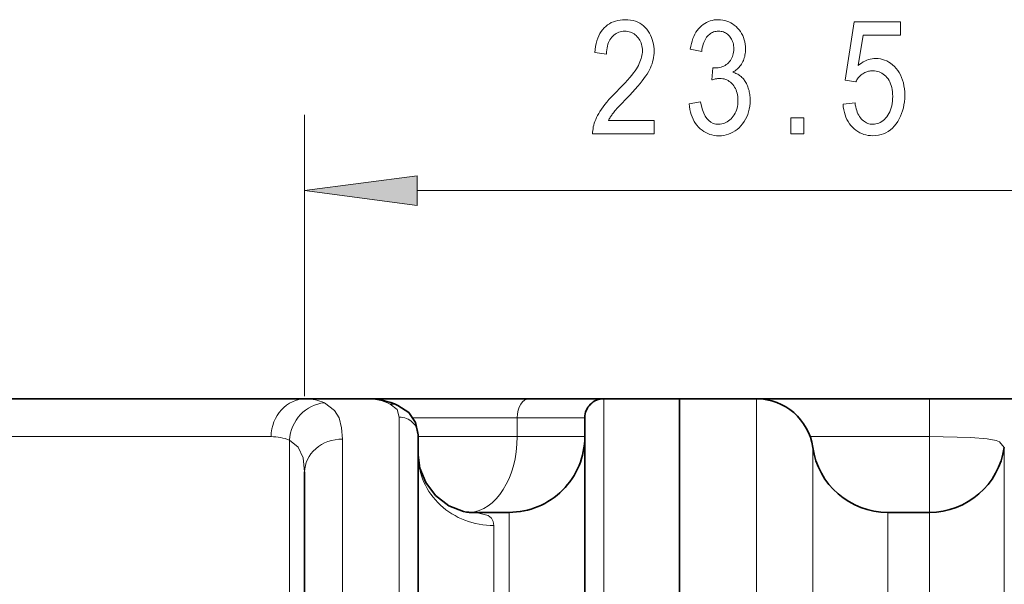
# Model space of a CAD drawing. Extents: x 5 to 415, y 5 to 296.
# Tile 55 of 58: x 373 to 399, y 260 to 275. Entities that reach past the tile are written whole.
import ezdxf

# ---------------------------------------------------------------- set-up
doc = ezdxf.new("R2010")
doc.units = 0

msp = doc.modelspace()

# ---------------------------------------------------------------- linework, layer by layer
at = {"color": 7, "lineweight": 13, "ltscale": 0.185757}
msp.add_line((380.085144, 264.664551), (380.085144, 272.094849), dxfattribs=at)
at = {"color": 7, "lineweight": 13, "ltscale": 0.438783}
msp.add_line((383.059479, 270.094849), (400.610809, 270.094849), dxfattribs=at)
at = {"color": 7, "lineweight": 35}
msp.add_line((386.413025, 264.596985), (358.371216, 264.596985), dxfattribs=at)
at = {"color": 7, "lineweight": 35, "ltscale": 0.322962}
msp.add_line((367.203125, 264.596985), (380.121613, 264.596985), dxfattribs=at)
at = {"color": 7, "lineweight": 35, "ltscale": 0.040739}
msp.add_line((380.121613, 264.596985), (381.75116, 264.596985), dxfattribs=at)
at = {"color": 7, "lineweight": 35, "ltscale": 0.106731}
msp.add_line((386.020477, 264.596985), (381.751221, 264.596985), dxfattribs=at)
at = {"color": 7, "lineweight": 35, "ltscale": 0.049117}
msp.add_line((386.020477, 264.596985), (387.985138, 264.596985), dxfattribs=at)
at = {"color": 7, "lineweight": 35, "ltscale": 0.089303}
msp.add_line((386.413025, 264.596985), (389.985138, 264.596985), dxfattribs=at)
at = {"color": 7, "lineweight": 13, "ltscale": 0.2}
for p, q in [((387.985138, 264.596985), (387.985138, 256.596985)), ((392.021057, 256.596985), (392.021057, 264.596985))]:
    msp.add_line(p, q, dxfattribs=at)
at = {"color": 7, "lineweight": 35, "ltscale": 0.05}
msp.add_line((387.985138, 264.596985), (389.985138, 264.596985), dxfattribs=at)
at = {"color": 7, "lineweight": 35, "ltscale": 0.050898}
msp.add_line((392.021057, 264.596985), (389.985138, 264.596985), dxfattribs=at)
at = {"color": 7, "lineweight": 35, "ltscale": 0.2}
for p, q in [((389.985138, 256.596985), (389.985138, 264.596985)), ((389.985138, 264.596985), (389.985138, 256.596985))]:
    msp.add_line(p, q, dxfattribs=at)
at = {"color": 7, "lineweight": 35, "ltscale": 0.1141}
msp.add_line((392.021149, 264.596985), (396.585144, 264.596985), dxfattribs=at)
at = {"color": 7, "lineweight": 35, "ltscale": 0.086603}
msp.add_line((396.585144, 264.596985), (400.049255, 264.596985), dxfattribs=at)
at = {"color": 7, "lineweight": 13, "ltscale": 0.025}
msp.add_line((396.585144, 263.596985), (396.585144, 264.596985), dxfattribs=at)
at = {"color": 7, "lineweight": 13, "ltscale": 0.187842}
msp.add_line((382.585144, 256.596985), (382.585144, 264.110657), dxfattribs=at)
at = {"color": 7, "lineweight": 13, "ltscale": 0.068739}
msp.add_line((385.699097, 264.096985), (382.949524, 264.096985), dxfattribs=at)
at = {"color": 7, "lineweight": 13, "ltscale": 0.0125}
msp.add_line((385.699097, 263.596985), (385.699097, 264.096985), dxfattribs=at)
at = {"color": 7, "lineweight": 13, "ltscale": 0.044651}
for p, q in [((385.699097, 264.096985), (387.485138, 264.096985)), ((387.485138, 263.596985), (385.699097, 263.596985))]:
    msp.add_line(p, q, dxfattribs=at)
at = {"color": 7, "lineweight": 35, "ltscale": 0.1875}
msp.add_line((387.485138, 264.096985), (387.485138, 256.596985), dxfattribs=at)
at = {"color": 7, "lineweight": 13, "ltscale": 0.322962}
msp.add_line((366.282623, 263.596985), (379.201111, 263.596985), dxfattribs=at)
at = {"color": 7, "lineweight": 13}
msp.add_line((379.687683, 224.762924), (379.687683, 263.502502), dxfattribs=at)
at = {"color": 7, "lineweight": 13, "ltscale": 0.17336}
msp.add_line((381.085144, 256.596985), (381.085144, 263.531372), dxfattribs=at)
at = {"color": 7, "lineweight": 35, "ltscale": 0.176102}
msp.add_line((383.085144, 256.596985), (383.085144, 263.641052), dxfattribs=at)
at = {"color": 7, "lineweight": 13, "ltscale": 0.065347}
msp.add_line((385.699097, 263.596985), (383.085236, 263.596985), dxfattribs=at)
at = {"color": 7, "lineweight": 13, "ltscale": 0.078745}
msp.add_line((393.435333, 263.596985), (396.585144, 263.596985), dxfattribs=at)
at = {"color": 7, "lineweight": 13, "ltscale": 0.05}
msp.add_line((396.585144, 263.596985), (396.585144, 261.596985), dxfattribs=at)
at = {"color": 7, "lineweight": 13, "ltscale": 0.167857}
for p, q in [((393.505646, 256.596985), (393.505646, 263.311279)), ((398.564636, 263.311279), (398.564636, 256.596985))]:
    msp.add_line(p, q, dxfattribs=at)
at = {"color": 7, "lineweight": 35, "ltscale": 0.151689}
msp.add_line((380.085144, 256.596985), (380.085144, 262.664551), dxfattribs=at)
at = {"color": 7, "lineweight": 35, "ltscale": 0.025452}
msp.add_line((385.485138, 261.596985), (384.467072, 261.596985), dxfattribs=at)
at = {"color": 7, "lineweight": 13, "ltscale": 0.125}
for p, q in [((385.485138, 261.596985), (385.485138, 256.596985)), ((395.485138, 256.596985), (395.485138, 261.596985)), ((396.585144, 261.596985), (396.585144, 256.596985))]:
    msp.add_line(p, q, dxfattribs=at)
at = {"color": 7, "lineweight": 35, "ltscale": 0.0275}
msp.add_line((396.585144, 261.596985), (395.485138, 261.596985), dxfattribs=at)
at = {"color": 7, "lineweight": 13, "ltscale": 0.116235}
msp.add_line((385.085144, 256.596985), (385.085144, 261.246368), dxfattribs=at)
at = {"color": 7, "lineweight": 13}
for points in [[(389.319519, 271.948883), (389.319519, 271.594849), (387.692657, 271.594849), (387.692841, 271.638336), (387.695892, 271.682861), (387.701752, 271.728394), (387.71048, 271.774933), (387.722076, 271.82251), (387.736481, 271.871094), (387.753754, 271.920746), (387.773834, 271.971375), (387.796783, 272.023071), (387.822601, 272.075745), (387.852081, 272.129913), (387.886078, 272.186005), (387.924591, 272.244019), (387.967651, 272.303955), (388.015198, 272.365814), (388.067291, 272.429626), (388.123901, 272.4953), (388.185059, 272.562958), (388.250702, 272.632507), (388.320892, 272.703979), (388.402679, 272.786377), (388.478638, 272.86496), (388.548706, 272.939697), (388.612946, 273.01062), (388.671326, 273.077698), (388.723877, 273.140991), (388.770538, 273.200409), (388.811371, 273.256012), (388.846344, 273.3078), (388.875458, 273.355774), (388.90033, 273.401489), (388.922607, 273.446594), (388.942261, 273.491028), (388.95929, 273.534851), (388.973694, 273.578064), (388.985474, 273.620605), (388.994629, 273.662537), (389.00119, 273.703796), (389.005127, 273.744446), (389.006439, 273.784485), (389.005096, 273.829468), (389.001068, 273.872772), (388.994354, 273.914368), (388.984985, 273.954254), (388.972931, 273.992432), (388.95816, 274.028931), (388.940735, 274.063751), (388.920654, 274.096832), (388.897858, 274.128235), (388.872375, 274.157959), (388.844971, 274.185364), (388.816284, 274.2099), (388.786346, 274.231506), (388.755157, 274.250275), (388.722748, 274.266144), (388.689087, 274.279114), (388.654144, 274.289246), (388.617981, 274.296448), (388.580566, 274.300781), (388.541901, 274.302216), (388.500488, 274.300659), (388.460602, 274.29599), (388.422241, 274.288208), (388.385376, 274.277344), (388.350037, 274.263336), (388.316223, 274.246216), (388.283905, 274.226013), (388.253113, 274.202698), (388.223816, 274.176239), (388.196045, 274.146698), (388.17041, 274.114227), (388.14743, 274.079071), (388.127167, 274.041229), (388.109619, 274.000671), (388.094757, 273.957397), (388.082611, 273.911438), (388.073151, 273.862793), (388.066406, 273.811401), (388.062347, 273.757355), (388.061005, 273.700562), (387.749939, 273.739441), (387.75827, 273.823669), (387.770203, 273.903625), (387.785706, 273.979279), (387.804779, 274.050659), (387.827454, 274.117798), (387.853699, 274.180603), (387.883514, 274.239166), (387.916931, 274.293457), (387.953918, 274.343445), (387.994476, 274.389191), (388.038177, 274.430603), (388.084564, 274.467651), (388.133636, 274.500336), (388.185364, 274.528687), (388.239807, 274.552643), (388.296906, 274.572266), (388.356689, 274.587524), (388.419159, 274.598419), (388.484314, 274.60495), (388.552124, 274.607117), (388.62561, 274.604584), (388.695404, 274.596985), (388.761566, 274.58429), (388.824066, 274.566528), (388.882874, 274.543701), (388.938049, 274.515778), (388.989532, 274.482788), (389.037354, 274.444733), (389.081543, 274.401581), (389.12204, 274.353394), (389.158783, 274.301941), (389.19165, 274.249084), (389.220673, 274.194855), (389.245819, 274.139252), (389.26709, 274.082214), (389.284485, 274.023834), (389.298035, 273.96402), (389.307709, 273.902832), (389.313507, 273.840271), (389.31543, 273.776306), (389.313904, 273.719238), (389.309387, 273.662628), (389.301788, 273.606506), (389.291199, 273.550873), (389.277557, 273.495667), (389.260925, 273.440979), (389.241241, 273.386719), (389.218506, 273.332977), (389.19278, 273.279663), (389.164001, 273.226837), (389.130981, 273.172485), (389.092529, 273.114655), (389.048645, 273.053314), (388.999298, 272.988464), (388.944519, 272.920135), (388.884308, 272.848297), (388.818634, 272.772949), (388.747528, 272.694122), (388.670959, 272.611786), (388.588959, 272.52594), (388.536865, 272.472473), (388.488556, 272.422485), (388.444122, 272.376038), (388.403473, 272.333099), (388.366669, 272.293701), (388.33371, 272.257813), (388.304535, 272.225403), (388.279236, 272.196564), (388.257721, 272.171234), (388.240051, 272.149414), (388.224609, 272.129364), (388.209717, 272.109314), (388.195465, 272.089264), (388.181763, 272.069214), (388.168701, 272.049133), (388.156189, 272.029083), (388.144287, 272.009033), (388.132996, 271.988983), (388.122284, 271.968933), (388.112152, 271.948883)], [(390.240387, 272.38681), (390.543274, 272.435913), (390.564972, 272.323944), (390.592468, 272.223755), (390.625702, 272.135345), (390.664734, 272.058716), (390.709534, 271.993896), (390.760101, 271.940857), (390.816437, 271.899597), (390.87854, 271.870117), (390.946411, 271.852448), (391.020081, 271.846558), (391.060852, 271.848297), (391.100525, 271.853546), (391.139099, 271.862305), (391.176575, 271.874542), (391.212952, 271.890289), (391.248199, 271.909546), (391.282349, 271.932281), (391.315399, 271.958527), (391.347351, 271.988281), (391.378174, 272.021515), (391.406952, 272.057556), (391.432709, 272.095642), (391.455414, 272.135803), (391.475098, 272.17804), (391.49176, 272.222321), (391.505402, 272.268677), (391.515991, 272.317108), (391.52356, 272.367615), (391.528107, 272.420166), (391.529633, 272.474792), (391.528229, 272.526154), (391.524048, 272.57547), (391.51709, 272.622742), (391.507355, 272.667969), (391.494843, 272.711151), (391.479523, 272.752289), (391.461426, 272.791382), (391.440552, 272.8284), (391.416901, 272.863403), (391.390472, 272.896362), (391.362, 272.926666), (391.332275, 272.953796), (391.30127, 272.977753), (391.268982, 272.998505), (391.235443, 273.016052), (391.200653, 273.030426), (391.164551, 273.041595), (391.127228, 273.049591), (391.088593, 273.054382), (391.048706, 273.055969), (391.031128, 273.055542), (391.012695, 273.054321), (390.993469, 273.052277), (390.973419, 273.049408), (390.952545, 273.045746), (390.930847, 273.041229), (390.908325, 273.035919), (390.88501, 273.029785), (390.86087, 273.022827), (390.835907, 273.015045), (390.870697, 273.338379), (390.917755, 273.33429), (390.961517, 273.335632), (391.003601, 273.339752), (391.044037, 273.346619), (391.082764, 273.356201), (391.119843, 273.368561), (391.155212, 273.383636), (391.188904, 273.401459), (391.220947, 273.422028), (391.251282, 273.445343), (391.279968, 273.471375), (391.306396, 273.499725), (391.330048, 273.529907), (391.350922, 273.561951), (391.369019, 273.595795), (391.384338, 273.631531), (391.396851, 273.669067), (391.406586, 273.708466), (391.413544, 273.749695), (391.417725, 273.792786), (391.419128, 273.837677), (391.417938, 273.879028), (391.414459, 273.918701), (391.40863, 273.956696), (391.400452, 273.993042), (391.389954, 274.02774), (391.377136, 274.060791), (391.361969, 274.092163), (391.344452, 274.121887), (391.324646, 274.149963), (391.30246, 274.176361), (391.278625, 274.200653), (391.253754, 274.222412), (391.227875, 274.241577), (391.200958, 274.258209), (391.173035, 274.272278), (391.144073, 274.283813), (391.114105, 274.292755), (391.083099, 274.299133), (391.051086, 274.302979), (391.018036, 274.30426), (390.983765, 274.302917), (390.950623, 274.298889), (390.918549, 274.292206), (390.887543, 274.282806), (390.857635, 274.270752), (390.828827, 274.256012), (390.801086, 274.238586), (390.774414, 274.218475), (390.74884, 274.195679), (390.724365, 274.170227), (390.701294, 274.142029), (390.679962, 274.111084), (390.66037, 274.077362), (390.642517, 274.040894), (390.626404, 274.001648), (390.61203, 273.959656), (390.599396, 273.914886), (390.588501, 273.867371), (390.579315, 273.817078), (390.571899, 273.764008), (390.271088, 273.829498), (390.283997, 273.904572), (390.299744, 273.975861), (390.318359, 274.043396), (390.339844, 274.107147), (390.364197, 274.167145), (390.391418, 274.223389), (390.421509, 274.275848), (390.454437, 274.324554), (390.490265, 274.369507), (390.528931, 274.410675), (390.569885, 274.447998), (390.612518, 274.481384), (390.65683, 274.510864), (390.702789, 274.536407), (390.750458, 274.558014), (390.799805, 274.575684), (390.8508, 274.589447), (390.903503, 274.599274), (390.957886, 274.605164), (391.013916, 274.607117), (391.072784, 274.604919), (391.129822, 274.598297), (391.185089, 274.587219), (391.238556, 274.571777), (391.290192, 274.55188), (391.340027, 274.527557), (391.388092, 274.49884), (391.434326, 274.465698), (391.47879, 274.428101), (391.521423, 274.386108), (391.561096, 274.340759), (391.596588, 274.293121), (391.627899, 274.243195), (391.655029, 274.190979), (391.677979, 274.136475), (391.696777, 274.079651), (391.711365, 274.020569), (391.721802, 273.959167), (391.728088, 273.895477), (391.730164, 273.829498), (391.729279, 273.789063), (391.726593, 273.749512), (391.722168, 273.710938), (391.715912, 273.67334), (391.707916, 273.636627), (391.69812, 273.600891), (391.686554, 273.566071), (391.673187, 273.532196), (391.658051, 273.499268), (391.641144, 273.467285), (391.62265, 273.436462), (391.602722, 273.406952), (391.58139, 273.378815), (391.558624, 273.352051), (391.534485, 273.326599), (391.508911, 273.302521), (391.481934, 273.279785), (391.453522, 273.258392), (391.423737, 273.238373), (391.392517, 273.219666), (391.421478, 273.210968), (391.449402, 273.201172), (391.476318, 273.190338), (391.502197, 273.178406), (391.527069, 273.165466), (391.550903, 273.151428), (391.57373, 273.136292), (391.59552, 273.120148), (391.616272, 273.102905), (391.636017, 273.084625), (391.654907, 273.065155), (391.673035, 273.044434), (391.69043, 273.02243), (391.707092, 272.999146), (391.722992, 272.974609), (391.73819, 272.948822), (391.752625, 272.921753), (391.766357, 272.893402), (391.779327, 272.8638), (391.791565, 272.832916), (391.802826, 272.801025), (391.812927, 272.768402), (391.821808, 272.735046), (391.829529, 272.700958), (391.83606, 272.666138), (391.8414, 272.630554), (391.845551, 272.594269), (391.848541, 272.55722), (391.850311, 272.51944), (391.850891, 272.480927), (391.84848, 272.39978), (391.841156, 272.321594), (391.828979, 272.24646), (391.811951, 272.174316), (391.790009, 272.105164), (391.763245, 272.039032), (391.731567, 271.975922), (391.695038, 271.915802), (391.653656, 271.858704), (391.607391, 271.804596), (391.557709, 271.754639), (391.506134, 271.70993), (391.452606, 271.670502), (391.397186, 271.636292), (391.339813, 271.607391), (391.280518, 271.58371), (391.21933, 271.565308), (391.156189, 271.552155), (391.091125, 271.544281), (391.02417, 271.541626), (390.962097, 271.543945), (390.901947, 271.550812), (390.843719, 271.562256), (390.787445, 271.578308), (390.733063, 271.598938), (390.680603, 271.624146), (390.630096, 271.653931), (390.581482, 271.688324), (390.534821, 271.727295), (390.490051, 271.770844), (390.448151, 271.818237), (390.410004, 271.868835), (390.37561, 271.922546), (390.345001, 271.979401), (390.318146, 272.039429), (390.295074, 272.1026), (390.275757, 272.168915), (390.260193, 272.238403), (390.248413, 272.311035)], [(394.304504, 272.380676), (394.621704, 272.413391), (394.630005, 272.357574), (394.640167, 272.304657), (394.652191, 272.254669), (394.666077, 272.207611), (394.681824, 272.163483), (394.699432, 272.122284), (394.718903, 272.084015), (394.740234, 272.048645), (394.763428, 272.016235), (394.788483, 271.986725), (394.81488, 271.960083), (394.842133, 271.936279), (394.870239, 271.915222), (394.89917, 271.897034), (394.928925, 271.881592), (394.959534, 271.868988), (394.990967, 271.859161), (395.023254, 271.852173), (395.056366, 271.847961), (395.090332, 271.846558), (395.132721, 271.848511), (395.173889, 271.854462), (395.213898, 271.864319), (395.252716, 271.878143), (395.290375, 271.895935), (395.326813, 271.917664), (395.362061, 271.943298), (395.396149, 271.972931), (395.429016, 272.0065), (395.460724, 272.044037), (395.490265, 272.084961), (395.516724, 272.128784), (395.540039, 272.175507), (395.560272, 272.225098), (395.577362, 272.277588), (395.59137, 272.332947), (395.602264, 272.391174), (395.610016, 272.452332), (395.614685, 272.516357), (395.616241, 272.583252), (395.614746, 272.646057), (395.610229, 272.705994), (395.602722, 272.763031), (395.592194, 272.8172), (395.578644, 272.868469), (395.562103, 272.91687), (395.542542, 272.962341), (395.519989, 273.004974), (395.494415, 273.044708), (395.465851, 273.081543), (395.434998, 273.115173), (395.402618, 273.145264), (395.368683, 273.171814), (395.333221, 273.194824), (395.296234, 273.214294), (395.257721, 273.230225), (395.217651, 273.242615), (395.176086, 273.251465), (395.132935, 273.256775), (395.088287, 273.258545), (395.061035, 273.257782), (395.034149, 273.255493), (395.007568, 273.251648), (394.981384, 273.246277), (394.955536, 273.23938), (394.930023, 273.230927), (394.904846, 273.220947), (394.880035, 273.209442), (394.855591, 273.196411), (394.831451, 273.181824), (394.808014, 273.165863), (394.785583, 273.148712), (394.76413, 273.130341), (394.743713, 273.110779), (394.724274, 273.089996), (394.705841, 273.067993), (394.688416, 273.0448), (394.671997, 273.020386), (394.656586, 272.994781), (394.642181, 272.967957), (394.357727, 273.013), (394.597137, 274.553925), (395.818848, 274.553925), (395.818848, 274.201935), (394.838623, 274.201935), (394.705597, 273.39566), (394.749664, 273.431427), (394.79425, 273.46344), (394.839386, 273.491699), (394.88504, 273.516174), (394.931213, 273.536865), (394.977936, 273.553802), (395.025177, 273.566986), (395.072968, 273.576416), (395.121277, 273.582062), (395.170135, 273.583923), (395.23114, 273.581299), (395.290497, 273.573425), (395.348267, 273.560272), (395.404419, 273.54187), (395.458923, 273.518188), (395.511841, 273.489258), (395.563141, 273.455078), (395.612823, 273.415649), (395.660858, 273.370941), (395.707306, 273.320984), (395.750671, 273.266541), (395.789459, 273.208466), (395.823669, 273.146729), (395.853333, 273.081299), (395.878448, 273.012207), (395.898987, 272.939484), (395.914948, 272.863098), (395.926361, 272.78302), (395.933197, 272.69928), (395.935486, 272.611908), (395.933197, 272.525177), (395.926361, 272.440948), (395.914948, 272.359253), (395.898987, 272.28006), (395.878448, 272.2034), (395.853333, 272.129242), (395.823669, 272.057617), (395.789459, 271.988495), (395.750671, 271.921875), (395.707306, 271.857819), (395.660126, 271.798126), (395.609772, 271.74472), (395.556335, 271.697601), (395.499725, 271.656769), (395.440002, 271.622223), (395.377136, 271.593933), (395.311157, 271.57196), (395.242035, 271.556244), (395.1698, 271.546814), (395.094421, 271.543701), (395.031555, 271.545898), (394.970703, 271.552551), (394.911804, 271.56366), (394.854919, 271.579224), (394.799988, 271.599182), (394.74707, 271.623627), (394.696136, 271.652496), (394.647156, 271.685791), (394.600189, 271.723541), (394.555206, 271.765717), (394.513092, 271.811829), (394.474762, 271.861359), (394.440247, 271.914307), (394.409485, 271.970703), (394.382538, 272.030457), (394.359344, 272.093689), (394.339966, 272.160278), (394.324371, 272.230347), (394.312561, 272.303772)], [(392.929352, 271.594849), (392.929352, 272.014343), (393.273132, 272.014343), (393.273132, 271.594849)], [(383.059479, 270.48642), (380.085144, 270.094849), (383.059479, 269.703278)]]:
    msp.add_lwpolyline(points, close=True, dxfattribs=at)
for points in [[(381.085144, 263.531372), (381.063782, 263.833374), (380.994446, 264.090393), (380.875122, 264.291138), (380.608185, 264.489014)], [(382.585144, 264.110657), (382.526001, 264.312469), (382.346649, 264.45578)], [(380.085144, 262.664551), (380.046143, 263.037354), (379.917389, 263.320068), (379.687683, 263.502502)], [(396.585144, 263.596985), (397.677277, 263.576294), (398.111389, 263.542755), (398.351105, 263.496613), (398.436127, 263.46344), (398.564636, 263.311279)], [(384.647919, 261.587708), (384.92865, 261.513672), (385.017517, 261.444519), (385.069275, 261.353546), (385.085144, 261.246368)]]:
    msp.add_lwpolyline(points, dxfattribs=at)
at = {"color": 7, "lineweight": 35}
for points in [[(382.5513, 264.420807), (382.838318, 264.230133), (383.017487, 263.972656), (383.085144, 263.641052)], [(383.085144, 263.10611), (383.131714, 262.760864), (383.28714, 262.381226), (383.540955, 262.044739), (383.895142, 261.771393), (384.281525, 261.619507), (384.363525, 261.60434)]]:
    msp.add_lwpolyline(points, dxfattribs=at)
at = {"color": 7, "lineweight": 13}
for centre, radius, start, end in [((380.112549, 263.411621), 1.185649, 65.295905, 89.561047), ((381.7388, 263.225769), 1.371611, 63.701397, 89.483087), ((382.380737, 264.038116), 0.41902, 65.979115, 94.666483), ((379.194519, 262.2677), 1.329458, 68.228932, 89.715266), ((384.604065, 263.279785), 1.692622, 261.829814, 271.484396), ((384.466919, 259.825928), 1.771047, 84.134332, 89.995645)]:
    msp.add_arc(centre, radius, start, end, dxfattribs=at)
at = {"color": 7, "lineweight": 35}
for centre, radius, start, end in [((381.740479, 262.652893), 1.944518, 65.36211, 89.684981), ((387.985138, 264.096985), 0.5, 90.000003, 180.000005), ((392.021057, 263.096985), 1.5, 8.213211, 90.000003), ((385.485138, 263.596985), 2, 269.999997, 360), ((395.485138, 263.596985), 2, 188.213216, 269.999997), ((396.585144, 263.596985), 2, 269.999997, 351.786789), ((384.466736, 262.326569), 0.729581, 261.868398, 270.026307)]:
    msp.add_arc(centre, radius, start, end, dxfattribs=at)
at = {"color": 7, "lineweight": 13}
for centre, major_axis, ratio, start_param, end_param in [((380.121613, 263.596985), (0, -1), 0.920505, 3.14159864, 4.712389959), ((380.608185, 263.502502), (-0.364197, -0.93132), 0.909944, 3.54748033, 5.05425071), ((386.020477, 264.096985), (0, -0.5), 0.642788, 3.141592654, 4.71238898), ((382.585144, 263.641052), (0.5, 0), 0.939209, 6.283185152, 7.853981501), ((381.085144, 262.664551), (-1, 0), 0.866796, 4.71238898, 6.283185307), ((384.413513, 263.596985), (0, 2), 0.642788, 3.161708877, 4.71238898), ((385.085144, 263.10611), (-2, 0), 0.929877, 6.283185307, 7.853981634)]:
    msp.add_ellipse(centre, major_axis=major_axis, ratio=ratio, start_param=start_param, end_param=end_param, dxfattribs=at)
msp.add_solid([(383.059479, 270.48642), (380.085144, 270.094849), (383.059479, 270.48642), (383.059479, 269.703278)], dxfattribs=at)

doc.saveas('drawing.dxf')
